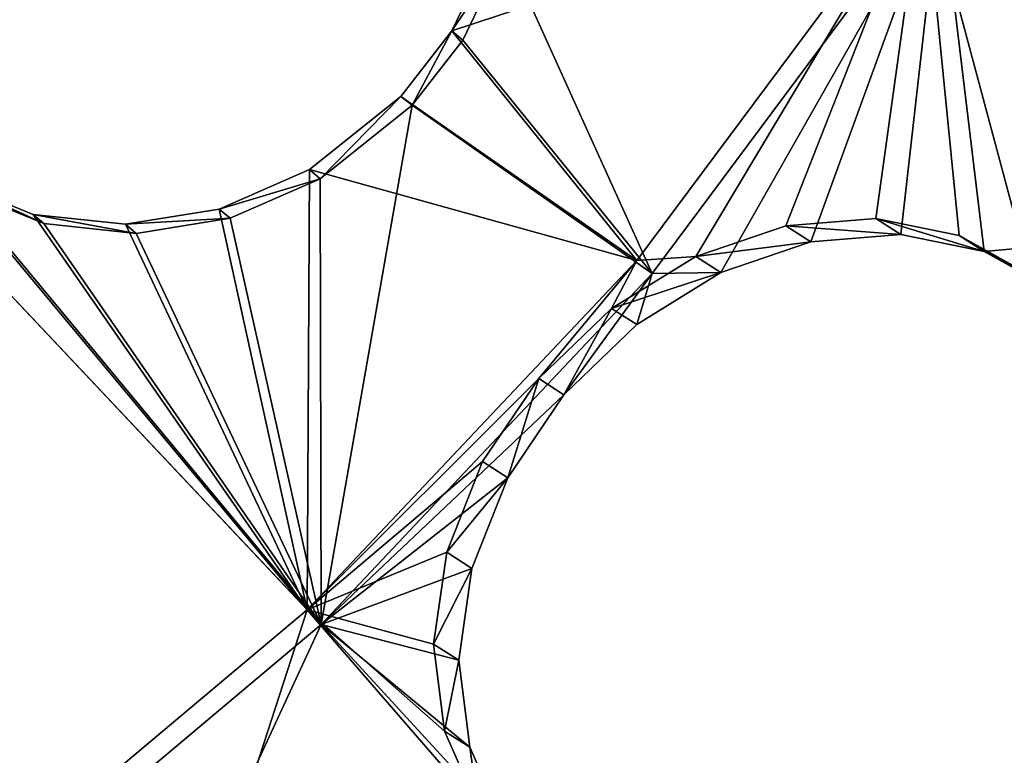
# Model space of a CAD drawing. Header units: millimetres. Extents: x 0 to 2133, y 0 to 2087.
# Tile 160 of 256: x 2042 to 2060, y 80 to 93. Entities that reach past the tile are written whole.
import ezdxf

# ---------------------------------------------------------------- set-up
doc = ezdxf.new("R2010")
doc.units = ezdxf.units.MM
doc.header["$LTSCALE"] = 25.4
doc.layers.get('0').update_dxf_attribs({"true_color": 0xff5454})

# ---------------------------------------------------------------- blocks, each defined once
blk = doc.blocks.new('COSMO-S-3382-4917.STL#2')
at = {"color": 250, "true_color": 0x282828}
mesh = blk.add_polyface(dxfattribs=at)
corners = [(1709.841, 208.672, 1539.288), (1710.486, 206.25, 1539.288), (1709.88, 193.269, 1539.288), (1711.624, 223.971, 1539.288), (1713.18, 228.005, 1539.288), (1715.203, 238.952, 1539.288), (1719.512, 248.991, 1539.288), (1720.53, 253.404, 1539.288), (1729.3, 268.606, 1539.288), (1727.528, 267.125, 1539.288), (1736.1, 279.922, 1539.288), (1742.261, 286.284, 1539.288), (1746.125, 291.615, 1539.288), (1758.024, 301.517, 1539.288), (1757.464, 302.04, 1539.288), (1769.955, 311.052, 1539.288), (1776.134, 313.868, 1539.288), (1783.424, 318.522, 1539.288), (1796.071, 322.98, 1539.288), (1797.683, 324.347, 1539.288), (1817.262, 328.591, 1539.288), (1812.531, 328.445, 1539.288), (1827.758, 330.758, 1539.288), (1839.095, 330.541, 1539.288), (1843.153, 331.254, 1539.288), (1860.945, 328.773, 1539.288), (1858.498, 329.925, 1539.288), (1873.578, 326.791, 1539.288), (1882.181, 323.337, 1539.288), (1888.182, 321.895, 1539.288), (1902.193, 314.391, 1539.288), (1902.104, 315.307, 1539.288), (1915.15, 307.118, 1539.288), (1920.405, 302.191, 1539.288), (1927.135, 297.443, 1539.288), (1936.294, 287.09, 1539.288), (1937.892, 286.419, 1539.288), (1949.402, 269.52, 1539.288), (1947.269, 274.2, 1539.288), (1955.136, 260.958, 1539.288), (1959.352, 249.987, 1539.288), (1961.381, 246.878, 1539.288), (1965.858, 229.054, 1539.288), (1965.917, 232.159, 1539.288), (1968.732, 207.323, 1539.288), (1968.68, 217.006, 1539.288), (1969.632, 201.633, 1539.288), (1968.758, 186.255, 1539.288), (1711.741, 177.98, 1539.288), (1711.508, 184.353, 1539.288), (1716.215, 162.944, 1539.288), (1715.397, 163.017, 1539.288), (1720.797, 148.592, 1539.288), (1724.472, 142.638, 1539.288), (1727.865, 134.907, 1539.288), (1736.043, 124.02, 1539.288), (1736.502, 122.154, 1539.288), (1750.594, 107.625, 1539.288), (1746.587, 110.512, 1539.288), (1757.978, 100.145, 1539.288), (1767.706, 93.925, 1539.288), (1767.283, 93.294, 1539.288), (1770.516, 91.197, 1539.288), (1786.887, 83.314, 1539.288), (1784.023, 83.796, 1539.288), (1798.311, 78.043, 1539.288), (1807.586, 76.097, 1539.288), (1813.179, 74.021, 1539.288), (1829.206, 72.482, 1539.288), (1828.419, 71.786, 1539.288), (1843.816, 71.369, 1539.288), (1851.127, 72.573, 1539.288), (1859.154, 72.776, 1539.288), (1872.717, 76.367, 1539.288), (1874.218, 75.987, 1539.288), (1893.355, 83.756, 1539.288), (1888.797, 80.957, 1539.288), (1902.685, 87.616, 1539.288), (1912.448, 94.526, 1539.288), (1915.688, 95.872, 1539.288), (1929.445, 108.368, 1539.288), (1927.624, 105.607, 1539.288), (1938.325, 116.686, 1539.288), (1943.859, 124.883, 1539.288), (1947.64, 128.953, 1539.288), (1955.275, 143.597, 1539.288), (1955.438, 142.235, 1539.288), (1963.364, 163.97, 1539.288), (1961.612, 156.346, 1539.288), (1966.073, 171.089, 1539.288), (1967.893, 185.418, 1539.288)]
mesh.append_faces([[corners[k] for k in face] for face in [(0, 1, 2), (1, 3, 4), (4, 5, 6), (6, 7, 8), (8, 10, 11), (11, 12, 13), (13, 15, 16), (16, 17, 18), (18, 19, 20), (20, 22, 23), (23, 24, 25), (25, 27, 28), (28, 29, 30), (30, 32, 33), (33, 34, 35), (35, 36, 37), (37, 39, 40), (40, 41, 42), (42, 43, 44), (48, 50, 51), (51, 50, 52), (52, 53, 54), (54, 55, 56), (56, 57, 58), (58, 57, 59), (59, 60, 61), (61, 60, 62), (62, 63, 64), (64, 63, 65), (65, 66, 67), (67, 68, 69), (69, 68, 70), (70, 71, 72), (72, 73, 74), (74, 75, 76), (76, 75, 77), (77, 78, 79), (79, 80, 81), (81, 80, 82), (82, 83, 84), (84, 85, 86), (86, 87, 88), (88, 87, 89), (89, 90, 47)]], dxfattribs={"vtx0": -1, "vtx1": -1, "color": 250})
mesh.append_faces([[corners[k] for k in face] for face in [(1, 0, 3), (4, 3, 5), (6, 5, 7), (8, 7, 9), (8, 9, 10), (11, 10, 12), (13, 12, 14), (13, 14, 15), (16, 15, 17), (18, 17, 19), (20, 19, 21), (20, 21, 22), (23, 22, 24), (25, 24, 26), (25, 26, 27), (28, 27, 29), (30, 29, 31), (30, 31, 32), (33, 32, 34), (35, 34, 36), (37, 36, 38), (37, 38, 39), (40, 39, 41), (42, 41, 43), (44, 43, 45), (44, 45, 46), (44, 46, 47), (1, 48, 2), (48, 1, 49), (48, 49, 50), (52, 50, 53), (54, 53, 55), (56, 55, 57), (59, 57, 60), (62, 60, 63), (65, 63, 66), (67, 66, 68), (70, 68, 71), (72, 71, 73), (74, 73, 75), (77, 75, 78), (79, 78, 80), (82, 80, 83), (84, 83, 85), (86, 85, 87), (89, 87, 90), (47, 90, 44)]], dxfattribs={"vtx0": -1, "vtx2": -1, "color": 250})
mesh = blk.add_polyface(dxfattribs=at)
corners = [(1735.545, 182.32, 1669.288), (1734.489, 198.294, 1669.288), (1734.03, 194.764, 1669.288), (1736.958, 178.45, 1669.288), (1738.52, 170.143, 1669.288), (1743.139, 159.432, 1669.288), (1742.915, 158.403, 1669.288), (1748.668, 147.265, 1669.288), (1752.806, 141.927, 1669.288), (1755.697, 136.885, 1669.288), (1765.612, 126.568, 1669.288), (1763.905, 127.41, 1669.288), (1773.176, 118.973, 1669.288), (1781.093, 113.91, 1669.288), (1780.749, 113.397, 1669.288), (1783.38, 111.69, 1669.288), (1798.69, 104.411, 1669.288), (1794.373, 105.666, 1669.288), (1806.002, 100.985, 1669.288), (1817.766, 98.414, 1669.288), (1818.103, 97.711, 1669.288), (1837.633, 96.135, 1669.288), (1830.506, 95.892, 1669.288), (1843.037, 95.552, 1669.288), (1857.572, 97.657, 1669.288), (1855.52, 96.697, 1669.288), (1867.781, 99.311, 1669.288), (1876.863, 102.925, 1669.288), (1879.646, 103.356, 1669.288), (1894.808, 111.749, 1669.288), (1890.949, 108.776, 1669.288), (1901.532, 115.495, 1669.288), (1910.759, 123.809, 1669.288), (1911.247, 123.418, 1669.288), (1924.139, 138.671, 1669.288), (1919.955, 132.435, 1669.288), (1927.537, 142.418, 1669.288), (1934.465, 155.795, 1669.288), (1933.884, 153.229, 1669.288), (1938.908, 164.713, 1669.288), (1941.363, 174.565, 1669.288), (1942.539, 176.712, 1669.288), (1944.585, 194.301, 1669.288), (1944.725, 189.056, 1669.288), (1944.661, 214.083, 1669.288), (1945.436, 201.571, 1669.288), (1735.449, 219.752, 1669.288), (1733.998, 207.3, 1669.288), (1735.82, 218.247, 1669.288), (1738.363, 231.944, 1669.288), (1740.903, 237.587, 1669.288), (1742.698, 243.706, 1669.288), (1749.554, 255.616, 1669.288), (1748.393, 254.874, 1669.288), (1755.37, 265.289, 1669.288), (1761.461, 271.682, 1669.288), (1763.529, 274.805, 1669.288), (1776.193, 285.204, 1669.288), (1772.757, 283.29, 1669.288), (1782.924, 290.624, 1669.288), (1793.219, 295.693, 1669.288), (1793.886, 296.705, 1669.288), (1811.921, 302.771, 1669.288), (1805.491, 301.445, 1669.288), (1817.575, 304.781, 1669.288), (1831.625, 306.182, 1669.288), (1829.968, 306.663, 1669.288), (1842.498, 307.066, 1669.288), (1851.619, 305.802, 1669.288), (1854.987, 305.985, 1669.288), (1871.179, 301.645, 1669.288), (1867.26, 303.434, 1669.288), (1879.146, 299.45, 1669.288), (1889.599, 293.861, 1669.288), (1890.477, 294.088, 1669.288), (1906.213, 282.732, 1669.288), (1901.094, 287.423, 1669.288), (1910.849, 279.549, 1669.288), (1920.421, 268.66, 1669.288), (1919.603, 270.577, 1669.288), (1927.235, 260.632, 1669.288), (1931.708, 252.154, 1669.288), (1933.638, 249.854, 1669.288), (1939.668, 233.809, 1669.288), (1938.72, 238.395, 1669.288), (1942.412, 226.415, 1669.288), (1944.013, 214.29, 1669.288)]
mesh.append_faces([[corners[k] for k in face] for face in [(44, 43, 45), (2, 46, 47)]], dxfattribs={"vtx0": -1, "color": 250})
mesh.append_faces([[corners[k] for k in face] for face in [(0, 1, 2), (1, 0, 3), (3, 4, 5), (5, 7, 8), (8, 9, 10), (10, 12, 13), (13, 15, 16), (16, 18, 19), (19, 20, 21), (21, 23, 24), (24, 26, 27), (27, 28, 29), (29, 31, 32), (32, 33, 34), (34, 36, 37), (37, 39, 40), (40, 41, 42), (46, 48, 49), (49, 50, 51), (51, 52, 53), (53, 52, 54), (54, 55, 56), (56, 57, 58), (58, 57, 59), (59, 60, 61), (61, 62, 63), (63, 62, 64), (64, 65, 66), (66, 65, 67), (67, 68, 69), (69, 70, 71), (71, 70, 72), (72, 73, 74), (74, 75, 76), (76, 75, 77), (77, 78, 79), (79, 78, 80), (80, 81, 82), (82, 83, 84), (84, 83, 85), (85, 86, 44)]], dxfattribs={"vtx0": -1, "vtx1": -1, "color": 250})
mesh.append_faces([[corners[k] for k in face] for face in [(42, 43, 44), (46, 2, 1)]], dxfattribs={"vtx0": -1, "vtx1": -1, "vtx2": -1, "color": 250})
mesh.append_faces([[corners[k] for k in face] for face in [(3, 0, 4), (5, 4, 6), (5, 6, 7), (8, 7, 9), (10, 9, 11), (10, 11, 12), (13, 12, 14), (13, 14, 15), (16, 15, 17), (16, 17, 18), (19, 18, 20), (21, 20, 22), (21, 22, 23), (24, 23, 25), (24, 25, 26), (27, 26, 28), (29, 28, 30), (29, 30, 31), (32, 31, 33), (34, 33, 35), (34, 35, 36), (37, 36, 38), (37, 38, 39), (40, 39, 41), (42, 41, 43), (46, 1, 48), (49, 48, 50), (51, 50, 52), (54, 52, 55), (56, 55, 57), (59, 57, 60), (61, 60, 62), (64, 62, 65), (67, 65, 68), (69, 68, 70), (72, 70, 73), (74, 73, 75), (77, 75, 78), (80, 78, 81), (82, 81, 83), (85, 83, 86), (44, 86, 42)]], dxfattribs={"vtx0": -1, "vtx2": -1, "color": 250})
mesh = blk.add_polyface(dxfattribs=at)
corners = [(1734.165, 205.552, 1666.919), (1735.133, 201.301, 1666.919), (1734.849, 188.578, 1666.919), (1736.212, 222.415, 1666.919), (1735.839, 213.433, 1666.919), (1737.949, 225.401, 1666.919), (1740.938, 238.731, 1666.919), (1741.435, 237.042, 1666.919), (1748.221, 254.078, 1666.919), (1746.248, 248.201, 1666.919), (1752.324, 258.725, 1666.919), (1757.87, 268.058, 1666.919), (1759.581, 268.472, 1666.919), (1769.638, 280.309, 1666.919), (1767.92, 277.312, 1666.919), (1777.229, 285.123, 1666.919), (1783.218, 290.514, 1666.919), (1787.382, 291.801, 1666.919), (1798.259, 298.408, 1666.919), (1798.242, 297.255, 1666.919), (1809.661, 301.411, 1666.919), (1814.372, 303.787, 1666.919), (1821.486, 304.213, 1666.919), (1831.139, 306.512, 1666.919), (1833.556, 305.624, 1666.919), (1839.632, 306.854, 1666.919), (1839.632, 305.801, 1666.919), (1848.125, 306.512, 1666.919), (1845.708, 305.624, 1666.919), (1857.778, 304.213, 1666.919), (1864.892, 303.787, 1666.919), (1869.603, 301.411, 1666.919), (1881.005, 298.408, 1666.919), (1881.022, 297.255, 1666.919), (1896.046, 290.514, 1666.919), (1891.882, 291.801, 1666.919), (1902.035, 285.123, 1666.919), (1909.627, 280.309, 1666.919), (1911.344, 277.312, 1666.919), (1921.394, 268.058, 1666.919), (1919.683, 268.472, 1666.919), (1926.94, 258.725, 1666.919), (1931.043, 254.078, 1666.919), (1933.016, 248.201, 1666.919), (1938.326, 238.731, 1666.919), (1937.829, 237.042, 1666.919), (1941.315, 225.401, 1666.919), (1943.052, 222.415, 1666.919), (1943.425, 213.433, 1666.919), (1945.099, 205.552, 1666.919), (1944.131, 201.301, 1666.919), (1944.415, 188.578, 1666.919), (1735.839, 189.17, 1666.919), (1738.247, 171.935, 1666.919), (1737.949, 177.202, 1666.919), (1741.435, 165.561, 1666.919), (1744.27, 156.052, 1666.919), (1746.248, 154.402, 1666.919), (1752.764, 141.341, 1666.919), (1752.324, 143.878, 1666.919), (1759.581, 134.131, 1666.919), (1763.507, 128.182, 1666.919), (1767.92, 125.291, 1666.919), (1776.222, 116.918, 1666.919), (1777.229, 117.48, 1666.919), (1790.579, 107.839, 1666.919), (1787.382, 110.802, 1666.919), (1798.242, 105.348, 1666.919), (1806.207, 101.181, 1666.919), (1809.661, 101.192, 1666.919), (1822.7, 97.115, 1666.919), (1821.486, 98.39, 1666.919), (1833.556, 96.979, 1666.919), (1839.632, 95.749, 1666.919), (1845.708, 96.979, 1666.919), (1856.564, 97.115, 1666.919), (1857.778, 98.39, 1666.919), (1873.057, 101.181, 1666.919), (1869.603, 101.192, 1666.919), (1881.022, 105.348, 1666.919), (1888.685, 107.839, 1666.919), (1891.882, 110.802, 1666.919), (1903.042, 116.918, 1666.919), (1902.035, 117.48, 1666.919), (1911.344, 125.291, 1666.919), (1915.757, 128.182, 1666.919), (1919.683, 134.131, 1666.919), (1926.5, 141.341, 1666.919), (1926.94, 143.878, 1666.919), (1934.994, 156.052, 1666.919), (1933.016, 154.402, 1666.919), (1937.829, 165.561, 1666.919), (1941.017, 171.935, 1666.919), (1941.315, 177.202, 1666.919), (1943.425, 189.17, 1666.919)]
mesh.append_faces([[corners[k] for k in face] for face in [(0, 1, 2), (1, 3, 4), (4, 3, 5), (5, 6, 7), (7, 8, 9), (9, 8, 10), (10, 11, 12), (12, 13, 14), (14, 13, 15), (15, 16, 17), (17, 18, 19), (19, 18, 20), (20, 21, 22), (22, 23, 24), (24, 25, 26), (26, 27, 28), (28, 27, 29), (29, 30, 31), (31, 32, 33), (33, 34, 35), (35, 34, 36), (36, 37, 38), (38, 39, 40), (40, 39, 41), (41, 42, 43), (43, 44, 45), (45, 44, 46), (46, 47, 48), (48, 49, 50), (2, 52, 53), (52, 2, 1), (53, 55, 56), (56, 57, 58), (58, 60, 61), (61, 62, 63), (63, 64, 65), (65, 67, 68), (68, 69, 70), (70, 72, 73), (73, 74, 75), (75, 76, 77), (77, 79, 80), (80, 81, 82), (82, 84, 85), (85, 86, 87), (87, 88, 89), (89, 91, 92), (92, 93, 51)]], dxfattribs={"vtx0": -1, "vtx1": -1, "color": 250})
mesh.append_faces([[corners[k] for k in face] for face in [(1, 0, 3), (5, 3, 6), (7, 6, 8), (10, 8, 11), (12, 11, 13), (15, 13, 16), (17, 16, 18), (20, 18, 21), (22, 21, 23), (24, 23, 25), (26, 25, 27), (29, 27, 30), (31, 30, 32), (33, 32, 34), (36, 34, 37), (38, 37, 39), (41, 39, 42), (43, 42, 44), (46, 44, 47), (48, 47, 49), (50, 49, 51), (53, 52, 54), (53, 54, 55), (56, 55, 57), (58, 57, 59), (58, 59, 60), (61, 60, 62), (63, 62, 64), (65, 64, 66), (65, 66, 67), (68, 67, 69), (70, 69, 71), (70, 71, 72), (73, 72, 74), (75, 74, 76), (77, 76, 78), (77, 78, 79), (80, 79, 81), (82, 81, 83), (82, 83, 84), (85, 84, 86), (87, 86, 88), (89, 88, 90), (89, 90, 91), (92, 91, 93), (51, 93, 94), (51, 94, 50)]], dxfattribs={"vtx0": -1, "vtx2": -1, "color": 250})
mesh = blk.add_polyface(dxfattribs=at)
corners = [(1790.614, 211.163, 1707.701), (1790.068, 194.713, 1707.701), (1789.66, 202.96, 1707.701), (1791.829, 186.645, 1707.701), (1792.906, 219.097, 1707.701), (1794.893, 178.976, 1707.701), (1796.472, 226.545, 1707.701), (1799.178, 171.917, 1707.701), (1801.216, 233.304, 1707.701), (1804.566, 165.659, 1707.701), (1807.007, 239.191, 1707.701), (1810.911, 160.374, 1707.701), (1813.688, 244.044, 1707.701), (1818.039, 156.204, 1707.701), (1821.078, 247.731, 1707.701), (1825.756, 153.265, 1707.701), (1828.973, 250.152, 1707.701), (1833.852, 151.637, 1707.701), (1837.159, 251.24, 1707.701), (1842.105, 151.363, 1707.701), (1845.412, 250.966, 1707.701), (1850.291, 152.451, 1707.701), (1853.508, 249.338, 1707.701), (1858.187, 154.872, 1707.701), (1861.225, 246.399, 1707.701), (1865.576, 158.559, 1707.701), (1868.353, 242.229, 1707.701), (1872.257, 163.412, 1707.701), (1874.698, 236.944, 1707.701), (1878.048, 169.299, 1707.701), (1880.086, 230.686, 1707.701), (1882.792, 176.058, 1707.701), (1884.371, 223.627, 1707.701), (1886.358, 183.506, 1707.701), (1887.436, 215.958, 1707.701), (1888.65, 191.44, 1707.701), (1889.196, 207.89, 1707.701), (1889.604, 199.643, 1707.701)]
mesh.append_faces([[corners[k] for k in face] for face in [(0, 1, 2), (35, 36, 37)]], dxfattribs={"vtx0": -1, "color": 250})
mesh.append_faces([[corners[k] for k in face] for face in [(1, 0, 3), (3, 4, 5), (5, 6, 7), (7, 8, 9), (9, 10, 11), (11, 12, 13), (13, 14, 15), (15, 16, 17), (17, 18, 19), (19, 20, 21), (21, 22, 23), (23, 24, 25), (25, 26, 27), (27, 28, 29), (29, 30, 31), (31, 32, 33), (33, 34, 35)]], dxfattribs={"vtx0": -1, "vtx1": -1, "color": 250})
mesh.append_faces([[corners[k] for k in face] for face in [(3, 0, 4), (5, 4, 6), (7, 6, 8), (9, 8, 10), (11, 10, 12), (13, 12, 14), (15, 14, 16), (17, 16, 18), (19, 18, 20), (21, 20, 22), (23, 22, 24), (25, 24, 26), (27, 26, 28), (29, 28, 30), (31, 30, 32), (33, 32, 34), (35, 34, 36)]], dxfattribs={"vtx0": -1, "vtx2": -1, "color": 250})
mesh = blk.add_polyface(dxfattribs=at)
corners = [(1911.287, 154.173, 1685.666), (1902.385, 160.028, 1693.573), (1908.611, 160.721, 1690.122)]
mesh.append_faces([[corners[k] for k in face] for face in [(0, 1, 2)]], dxfattribs={"color": 250})
mesh = blk.add_polyface(dxfattribs=at)
corners = [(1902.385, 160.028, 1693.573), (1893.807, 157.198, 1696.911), (1894.592, 158.836, 1697.154)]
mesh.append_faces([[corners[k] for k in face] for face in [(0, 1, 2)]], dxfattribs={"color": 250})
mesh = blk.add_polyface(dxfattribs=at)
corners = [(1902.385, 160.028, 1693.573), (1897.169, 153.022, 1693.573), (1893.807, 157.198, 1696.911), (1898.244, 153.097, 1693.048)]
mesh.append_faces([[corners[k] for k in face] for face in [(0, 1, 2), (1, 0, 3)]], dxfattribs={"vtx0": -1, "color": 250})
mesh = blk.add_polyface(dxfattribs=at)
corners = [(1902.385, 160.028, 1693.573), (1899.882, 153.655, 1692.415), (1898.244, 153.097, 1693.048)]
mesh.append_faces([[corners[k] for k in face] for face in [(0, 1, 2)]], dxfattribs={"color": 250})
mesh = blk.add_polyface(dxfattribs=at)
corners = [(1902.385, 160.028, 1693.573), (1901.518, 153.786, 1691.569), (1899.882, 153.655, 1692.415)]
mesh.append_faces([[corners[k] for k in face] for face in [(0, 1, 2)]], dxfattribs={"color": 250})
mesh = blk.add_polyface(dxfattribs=at)
corners = [(1903.035, 153.48, 1690.571), (1901.518, 153.786, 1691.569), (1902.385, 160.028, 1693.573)]
mesh.append_faces([[corners[k] for k in face] for face in [(0, 1, 2)]], dxfattribs={"color": 250})
mesh = blk.add_polyface(dxfattribs=at)
corners = [(1904.333, 152.758, 1689.488), (1903.035, 153.48, 1690.571), (1902.385, 160.028, 1693.573)]
mesh.append_faces([[corners[k] for k in face] for face in [(0, 1, 2)]], dxfattribs={"color": 250})
mesh = blk.add_polyface(dxfattribs=at)
corners = [(1911.287, 154.173, 1685.666), (1904.333, 152.758, 1689.488), (1902.385, 160.028, 1693.573)]
mesh.append_faces([[corners[k] for k in face] for face in [(0, 1, 2)]], dxfattribs={"color": 250})
mesh = blk.add_polyface(dxfattribs=at)
corners = [(1897.452, 152.785, 1694.288), (1902.693, 159.825, 1694.288), (1894.79, 158.67, 1697.932), (1898.702, 152.802, 1693.648)]
mesh.append_faces([[corners[k] for k in face] for face in [(0, 1, 2), (1, 0, 3)]], dxfattribs={"vtx0": -1, "color": 250})
mesh = blk.add_polyface(dxfattribs=at)
corners = [(1902.693, 159.825, 1694.288), (1898.702, 152.802, 1693.648), (1900.34, 153.361, 1693.013)]
mesh.append_faces([[corners[k] for k in face] for face in [(0, 1, 2)]], dxfattribs={"color": 250})
mesh = blk.add_polyface(dxfattribs=at)
corners = [(1902.693, 159.825, 1694.288), (1900.34, 153.361, 1693.013), (1901.975, 153.493, 1692.167)]
mesh.append_faces([[corners[k] for k in face] for face in [(0, 1, 2)]], dxfattribs={"color": 250})
mesh = blk.add_polyface(dxfattribs=at)
corners = [(1903.491, 153.187, 1691.168), (1902.693, 159.825, 1694.288), (1901.975, 153.493, 1692.167)]
mesh.append_faces([[corners[k] for k in face] for face in [(0, 1, 2)]], dxfattribs={"color": 250})
mesh = blk.add_polyface(dxfattribs=at)
corners = [(1911.643, 153.939, 1686.352), (1910.422, 159.851, 1689.627), (1902.693, 159.825, 1694.288)]
mesh.append_faces([[corners[k] for k in face] for face in [(0, 1, 2)]], dxfattribs={"color": 250})
mesh = blk.add_polyface(dxfattribs=at)
corners = [(1911.643, 153.939, 1686.352), (1902.693, 159.825, 1694.288), (1903.491, 153.187, 1691.168)]
mesh.append_faces([[corners[k] for k in face] for face in [(0, 1, 2)]], dxfattribs={"color": 250})
mesh = blk.add_polyface(dxfattribs=at)
corners = [(1894.79, 158.67, 1697.932), (1893.807, 157.198, 1696.911), (1894.006, 157.031, 1697.689), (1894.592, 158.836, 1697.154)]
mesh.append_faces([[corners[k] for k in face] for face in [(0, 1, 2), (1, 0, 3)]], dxfattribs={"vtx0": -1, "color": 250})
mesh = blk.add_polyface(dxfattribs=at)
corners = [(1897.452, 152.785, 1694.288), (1894.79, 158.67, 1697.932), (1894.006, 157.031, 1697.689)]
mesh.append_faces([[corners[k] for k in face] for face in [(0, 1, 2)]], dxfattribs={"color": 250})
mesh = blk.add_polyface(dxfattribs=at)
corners = [(1897.169, 153.022, 1693.573), (1892.88, 156.007, 1696.882), (1893.807, 157.198, 1696.911)]
mesh.append_faces([[corners[k] for k in face] for face in [(0, 1, 2)]], dxfattribs={"color": 250})
mesh = blk.add_polyface(dxfattribs=at)
corners = [(1893.807, 157.198, 1696.911), (1892.88, 156.007, 1696.882), (1893.085, 155.847, 1697.66)]
mesh.append_faces([[corners[k] for k in face] for face in [(0, 1, 2)]], dxfattribs={"color": 250})
mesh = blk.add_polyface(dxfattribs=at)
corners = [(1893.807, 157.198, 1696.911), (1893.085, 155.847, 1697.66), (1894.006, 157.031, 1697.689)]
mesh.append_faces([[corners[k] for k in face] for face in [(0, 1, 2)]], dxfattribs={"color": 250})
mesh = blk.add_polyface(dxfattribs=at)
corners = [(1897.452, 152.785, 1694.288), (1894.006, 157.031, 1697.689), (1893.085, 155.847, 1697.66)]
mesh.append_faces([[corners[k] for k in face] for face in [(0, 1, 2)]], dxfattribs={"color": 250})
mesh = blk.add_polyface(dxfattribs=at)
corners = [(1897.169, 153.022, 1693.573), (1891.213, 154.675, 1697.108), (1892.88, 156.007, 1696.882)]
mesh.append_faces([[corners[k] for k in face] for face in [(0, 1, 2)]], dxfattribs={"color": 250})
mesh = blk.add_polyface(dxfattribs=at)
corners = [(1891.411, 154.508, 1697.885), (1892.88, 156.007, 1696.882), (1891.213, 154.675, 1697.108)]
mesh.append_faces([[corners[k] for k in face] for face in [(0, 1, 2)]], dxfattribs={"color": 250})
mesh = blk.add_polyface(dxfattribs=at)
corners = [(1891.411, 154.508, 1697.885), (1893.085, 155.847, 1697.66), (1892.88, 156.007, 1696.882)]
mesh.append_faces([[corners[k] for k in face] for face in [(0, 1, 2)]], dxfattribs={"color": 250})
mesh = blk.add_polyface(dxfattribs=at)
corners = [(1893.085, 155.847, 1697.66), (1891.411, 154.508, 1697.885), (1891.428, 146.4, 1694.288)]
mesh.append_faces([[corners[k] for k in face] for face in [(0, 1, 2)]], dxfattribs={"color": 250})
mesh = blk.add_polyface(dxfattribs=at)
corners = [(1897.452, 152.785, 1694.288), (1893.085, 155.847, 1697.66), (1891.428, 146.4, 1694.288)]
mesh.append_faces([[corners[k] for k in face] for face in [(0, 1, 2)]], dxfattribs={"color": 250})
mesh = blk.add_polyface(dxfattribs=at)
corners = [(1883.367, 154.945, 1700.396), (1884.484, 141.054, 1693.573), (1877.689, 150.181, 1700.396), (1891.175, 146.669, 1693.573)]
mesh.append_faces([[corners[k] for k in face] for face in [(0, 1, 2), (1, 0, 3)]], dxfattribs={"vtx0": -1, "color": 250})
mesh = blk.add_polyface(dxfattribs=at)
corners = [(1891.175, 146.669, 1693.573), (1883.367, 154.945, 1700.396), (1884.659, 154.483, 1699.733)]
mesh.append_faces([[corners[k] for k in face] for face in [(0, 1, 2)]], dxfattribs={"color": 250})
mesh = blk.add_polyface(dxfattribs=at)
corners = [(1884.705, 140.758, 1694.288), (1883.58, 154.72, 1701.138), (1877.875, 149.933, 1701.138), (1891.428, 146.4, 1694.288)]
mesh.append_faces([[corners[k] for k in face] for face in [(0, 1, 2), (1, 0, 3)]], dxfattribs={"vtx0": -1, "color": 250})
mesh = blk.add_polyface(dxfattribs=at)
corners = [(1891.428, 146.4, 1694.288), (1884.855, 154.318, 1700.505), (1883.58, 154.72, 1701.138)]
mesh.append_faces([[corners[k] for k in face] for face in [(0, 1, 2)]], dxfattribs={"color": 250})
mesh = blk.add_polyface(dxfattribs=at)
corners = [(1891.213, 154.675, 1697.108), (1891.175, 146.669, 1693.573), (1889.575, 153.957, 1697.534)]
mesh.append_faces([[corners[k] for k in face] for face in [(0, 1, 2)]], dxfattribs={"color": 250})
mesh = blk.add_polyface(dxfattribs=at)
corners = [(1889.575, 153.957, 1697.534), (1891.411, 154.508, 1697.885), (1891.213, 154.675, 1697.108), (1889.773, 153.791, 1698.31)]
mesh.append_faces([[corners[k] for k in face] for face in [(0, 1, 2), (1, 0, 3)]], dxfattribs={"vtx0": -1, "color": 250})
mesh = blk.add_polyface(dxfattribs=at)
corners = [(1897.169, 153.022, 1693.573), (1891.175, 146.669, 1693.573), (1891.213, 154.675, 1697.108)]
mesh.append_faces([[corners[k] for k in face] for face in [(0, 1, 2)]], dxfattribs={"color": 250})
mesh = blk.add_polyface(dxfattribs=at)
corners = [(1891.175, 146.669, 1693.573), (1884.659, 154.483, 1699.733), (1886.185, 153.86, 1698.892)]
mesh.append_faces([[corners[k] for k in face] for face in [(0, 1, 2)]], dxfattribs={"color": 250})
mesh = blk.add_polyface(dxfattribs=at)
corners = [(1884.659, 154.483, 1699.733), (1886.382, 153.694, 1699.666), (1886.185, 153.86, 1698.892), (1884.855, 154.318, 1700.505)]
mesh.append_faces([[corners[k] for k in face] for face in [(0, 1, 2), (1, 0, 3)]], dxfattribs={"vtx0": -1, "color": 250})
mesh = blk.add_polyface(dxfattribs=at)
corners = [(1891.428, 146.4, 1694.288), (1891.411, 154.508, 1697.885), (1889.773, 153.791, 1698.31)]
mesh.append_faces([[corners[k] for k in face] for face in [(0, 1, 2)]], dxfattribs={"color": 250})
mesh = blk.add_polyface(dxfattribs=at)
corners = [(1891.428, 146.4, 1694.288), (1886.382, 153.694, 1699.666), (1884.855, 154.318, 1700.505)]
mesh.append_faces([[corners[k] for k in face] for face in [(0, 1, 2)]], dxfattribs={"color": 250})
mesh = blk.add_polyface(dxfattribs=at)
corners = [(1891.175, 146.669, 1693.573), (1887.865, 153.681, 1698.141), (1889.575, 153.957, 1697.534)]
mesh.append_faces([[corners[k] for k in face] for face in [(0, 1, 2)]], dxfattribs={"color": 250})
mesh = blk.add_polyface(dxfattribs=at)
corners = [(1887.865, 153.681, 1698.141), (1889.773, 153.791, 1698.31), (1889.575, 153.957, 1697.534), (1888.062, 153.515, 1698.916)]
mesh.append_faces([[corners[k] for k in face] for face in [(0, 1, 2), (1, 0, 3)]], dxfattribs={"vtx0": -1, "color": 250})
mesh = blk.add_polyface(dxfattribs=at)
corners = [(1911.643, 153.939, 1686.352), (1903.491, 153.187, 1691.168), (1904.788, 152.465, 1690.083)]
mesh.append_faces([[corners[k] for k in face] for face in [(0, 1, 2)]], dxfattribs={"color": 250})
mesh = blk.add_polyface(dxfattribs=at)
corners = [(1891.175, 146.669, 1693.573), (1886.185, 153.86, 1698.892), (1887.865, 153.681, 1698.141)]
mesh.append_faces([[corners[k] for k in face] for face in [(0, 1, 2)]], dxfattribs={"color": 250})
mesh = blk.add_polyface(dxfattribs=at)
corners = [(1886.185, 153.86, 1698.892), (1888.062, 153.515, 1698.916), (1887.865, 153.681, 1698.141), (1886.382, 153.694, 1699.666)]
mesh.append_faces([[corners[k] for k in face] for face in [(0, 1, 2), (1, 0, 3)]], dxfattribs={"vtx0": -1, "color": 250})
mesh = blk.add_polyface(dxfattribs=at)
corners = [(1891.428, 146.4, 1694.288), (1889.773, 153.791, 1698.31), (1888.062, 153.515, 1698.916)]
mesh.append_faces([[corners[k] for k in face] for face in [(0, 1, 2)]], dxfattribs={"color": 250})
mesh = blk.add_polyface(dxfattribs=at)
corners = [(1901.975, 153.493, 1692.167), (1899.882, 153.655, 1692.415), (1901.518, 153.786, 1691.569), (1900.34, 153.361, 1693.013)]
mesh.append_faces([[corners[k] for k in face] for face in [(0, 1, 2), (1, 0, 3)]], dxfattribs={"vtx0": -1, "color": 250})
mesh = blk.add_polyface(dxfattribs=at)
corners = [(1903.491, 153.187, 1691.168), (1901.518, 153.786, 1691.569), (1903.035, 153.48, 1690.571), (1901.975, 153.493, 1692.167)]
mesh.append_faces([[corners[k] for k in face] for face in [(0, 1, 2), (1, 0, 3)]], dxfattribs={"vtx0": -1, "color": 250})
mesh = blk.add_polyface(dxfattribs=at)
corners = [(1891.428, 146.4, 1694.288), (1888.062, 153.515, 1698.916), (1886.382, 153.694, 1699.666)]
mesh.append_faces([[corners[k] for k in face] for face in [(0, 1, 2)]], dxfattribs={"color": 250})
mesh = blk.add_polyface(dxfattribs=at)
corners = [(1900.34, 153.361, 1693.013), (1898.244, 153.097, 1693.048), (1899.882, 153.655, 1692.415), (1898.702, 152.802, 1693.648)]
mesh.append_faces([[corners[k] for k in face] for face in [(0, 1, 2), (1, 0, 3)]], dxfattribs={"vtx0": -1, "color": 250})
mesh = blk.add_polyface(dxfattribs=at)
corners = [(1904.788, 152.465, 1690.083), (1903.035, 153.48, 1690.571), (1904.333, 152.758, 1689.488), (1903.491, 153.187, 1691.168)]
mesh.append_faces([[corners[k] for k in face] for face in [(0, 1, 2), (1, 0, 3)]], dxfattribs={"vtx0": -1, "color": 250})
mesh = blk.add_polyface(dxfattribs=at)
corners = [(1897.169, 153.022, 1693.573), (1895.386, 150.875, 1693.529), (1891.175, 146.669, 1693.573)]
mesh.append_faces([[corners[k] for k in face] for face in [(0, 1, 2)]], dxfattribs={"color": 250})
mesh = blk.add_polyface(dxfattribs=at)
corners = [(1897.169, 153.022, 1693.573), (1896.713, 152.151, 1693.428), (1895.386, 150.875, 1693.529)]
mesh.append_faces([[corners[k] for k in face] for face in [(0, 1, 2)]], dxfattribs={"color": 250})
mesh = blk.add_polyface(dxfattribs=at)
corners = [(1898.244, 153.097, 1693.048), (1896.713, 152.151, 1693.428), (1897.169, 153.022, 1693.573)]
mesh.append_faces([[corners[k] for k in face] for face in [(0, 1, 2)]], dxfattribs={"color": 250})
mesh = blk.add_polyface(dxfattribs=at)
corners = [(1898.702, 152.802, 1693.648), (1896.713, 152.151, 1693.428), (1898.244, 153.097, 1693.048), (1897.172, 151.856, 1694.029)]
mesh.append_faces([[corners[k] for k in face] for face in [(0, 1, 2), (1, 0, 3)]], dxfattribs={"vtx0": -1, "color": 250})
mesh = blk.add_polyface(dxfattribs=at)
corners = [(1897.452, 152.785, 1694.288), (1891.428, 146.4, 1694.288), (1895.846, 150.579, 1694.13)]
mesh.append_faces([[corners[k] for k in face] for face in [(0, 1, 2)]], dxfattribs={"color": 250})
mesh = blk.add_polyface(dxfattribs=at)
corners = [(1897.452, 152.785, 1694.288), (1895.846, 150.579, 1694.13), (1897.172, 151.856, 1694.029)]
mesh.append_faces([[corners[k] for k in face] for face in [(0, 1, 2)]], dxfattribs={"color": 250})
mesh = blk.add_polyface(dxfattribs=at)
corners = [(1898.702, 152.802, 1693.648), (1897.452, 152.785, 1694.288), (1897.172, 151.856, 1694.029)]
mesh.append_faces([[corners[k] for k in face] for face in [(0, 1, 2)]], dxfattribs={"color": 250})
mesh = blk.add_polyface(dxfattribs=at)
corners = [(1896.713, 152.151, 1693.428), (1895.846, 150.579, 1694.13), (1895.386, 150.875, 1693.529), (1897.172, 151.856, 1694.029)]
mesh.append_faces([[corners[k] for k in face] for face in [(0, 1, 2), (1, 0, 3)]], dxfattribs={"vtx0": -1, "color": 250})
mesh = blk.add_polyface(dxfattribs=at)
corners = [(1895.386, 150.875, 1693.529), (1894.364, 149.363, 1693.342), (1891.175, 146.669, 1693.573)]
mesh.append_faces([[corners[k] for k in face] for face in [(0, 1, 2)]], dxfattribs={"color": 250})
mesh = blk.add_polyface(dxfattribs=at)
corners = [(1895.386, 150.875, 1693.529), (1894.824, 149.068, 1693.945), (1894.364, 149.363, 1693.342), (1895.846, 150.579, 1694.13)]
mesh.append_faces([[corners[k] for k in face] for face in [(0, 1, 2), (1, 0, 3)]], dxfattribs={"vtx0": -1, "color": 250})
mesh = blk.add_polyface(dxfattribs=at)
corners = [(1895.846, 150.579, 1694.13), (1891.428, 146.4, 1694.288), (1894.824, 149.068, 1693.945)]
mesh.append_faces([[corners[k] for k in face] for face in [(0, 1, 2)]], dxfattribs={"color": 250})
mesh = blk.add_polyface(dxfattribs=at)
corners = [(1894.364, 149.363, 1693.342), (1893.712, 147.715, 1692.882), (1891.175, 146.669, 1693.573)]
mesh.append_faces([[corners[k] for k in face] for face in [(0, 1, 2)]], dxfattribs={"color": 250})
mesh = blk.add_polyface(dxfattribs=at)
corners = [(1893.712, 147.715, 1692.882), (1894.824, 149.068, 1693.945), (1894.172, 147.419, 1693.485), (1894.364, 149.363, 1693.342)]
mesh.append_faces([[corners[k] for k in face] for face in [(0, 1, 2), (1, 0, 3)]], dxfattribs={"vtx0": -1, "color": 250})
mesh = blk.add_polyface(dxfattribs=at)
corners = [(1894.824, 149.068, 1693.945), (1891.428, 146.4, 1694.288), (1894.172, 147.419, 1693.485)]
mesh.append_faces([[corners[k] for k in face] for face in [(0, 1, 2)]], dxfattribs={"color": 250})
mesh = blk.add_polyface(dxfattribs=at)
corners = [(1893.712, 147.715, 1692.882), (1893.475, 146.045, 1692.181), (1891.175, 146.669, 1693.573)]
mesh.append_faces([[corners[k] for k in face] for face in [(0, 1, 2)]], dxfattribs={"color": 250})
mesh = blk.add_polyface(dxfattribs=at)
corners = [(1893.475, 146.045, 1692.181), (1894.172, 147.419, 1693.485), (1893.936, 145.749, 1692.784), (1893.712, 147.715, 1692.882)]
mesh.append_faces([[corners[k] for k in face] for face in [(0, 1, 2), (1, 0, 3)]], dxfattribs={"vtx0": -1, "color": 250})
mesh = blk.add_polyface(dxfattribs=at)
corners = [(1894.172, 147.419, 1693.485), (1891.428, 146.4, 1694.288), (1893.936, 145.749, 1692.784)]
mesh.append_faces([[corners[k] for k in face] for face in [(0, 1, 2)]], dxfattribs={"color": 250})
mesh = blk.add_polyface(dxfattribs=at)
corners = [(1891.175, 146.669, 1693.573), (1887.925, 136.645, 1689.626), (1884.484, 141.054, 1693.573)]
mesh.append_faces([[corners[k] for k in face] for face in [(0, 1, 2)]], dxfattribs={"color": 250})
mesh = blk.add_polyface(dxfattribs=at)
corners = [(1894.284, 143.08, 1690.252), (1887.925, 136.645, 1689.626), (1891.175, 146.669, 1693.573)]
mesh.append_faces([[corners[k] for k in face] for face in [(0, 1, 2)]], dxfattribs={"color": 250})
mesh = blk.add_polyface(dxfattribs=at)
corners = [(1894.284, 143.08, 1690.252), (1891.175, 146.669, 1693.573), (1893.67, 144.463, 1691.283)]
mesh.append_faces([[corners[k] for k in face] for face in [(0, 1, 2)]], dxfattribs={"color": 250})
mesh = blk.add_polyface(dxfattribs=at)
corners = [(1893.67, 144.463, 1691.283), (1891.175, 146.669, 1693.573), (1893.475, 146.045, 1692.181)]
mesh.append_faces([[corners[k] for k in face] for face in [(0, 1, 2)]], dxfattribs={"color": 250})
mesh = blk.add_polyface(dxfattribs=at)
corners = [(1891.428, 146.4, 1694.288), (1884.705, 140.758, 1694.288), (1887.192, 137.256, 1691.301)]
mesh.append_faces([[corners[k] for k in face] for face in [(0, 1, 2)]], dxfattribs={"color": 250})
mesh = blk.add_polyface(dxfattribs=at)
corners = [(1894.744, 142.784, 1690.855), (1891.428, 146.4, 1694.288), (1887.192, 137.256, 1691.301)]
mesh.append_faces([[corners[k] for k in face] for face in [(0, 1, 2)]], dxfattribs={"color": 250})
mesh = blk.add_polyface(dxfattribs=at)
corners = [(1894.744, 142.784, 1690.855), (1894.131, 144.167, 1691.886), (1891.428, 146.4, 1694.288)]
mesh.append_faces([[corners[k] for k in face] for face in [(0, 1, 2)]], dxfattribs={"color": 250})
mesh = blk.add_polyface(dxfattribs=at)
corners = [(1894.131, 144.167, 1691.886), (1893.936, 145.749, 1692.784), (1891.428, 146.4, 1694.288)]
mesh.append_faces([[corners[k] for k in face] for face in [(0, 1, 2)]], dxfattribs={"color": 250})
mesh = blk.add_polyface(dxfattribs=at)
corners = [(1893.67, 144.463, 1691.283), (1893.936, 145.749, 1692.784), (1894.131, 144.167, 1691.886), (1893.475, 146.045, 1692.181)]
mesh.append_faces([[corners[k] for k in face] for face in [(0, 1, 2), (1, 0, 3)]], dxfattribs={"vtx0": -1, "color": 250})
mesh = blk.add_polyface(dxfattribs=at)
corners = [(1894.284, 143.08, 1690.252), (1894.131, 144.167, 1691.886), (1894.744, 142.784, 1690.855), (1893.67, 144.463, 1691.283)]
mesh.append_faces([[corners[k] for k in face] for face in [(0, 1, 2), (1, 0, 3)]], dxfattribs={"vtx0": -1, "color": 250})

msp = doc.modelspace()

# ---------------------------------------------------------------- block references
at = {"color": 0}
msp.add_blockref('COSMO-S-3382-4917.STL#2', (156.122, -64.446, -4.129), dxfattribs=at)

doc.saveas('drawing.dxf')
